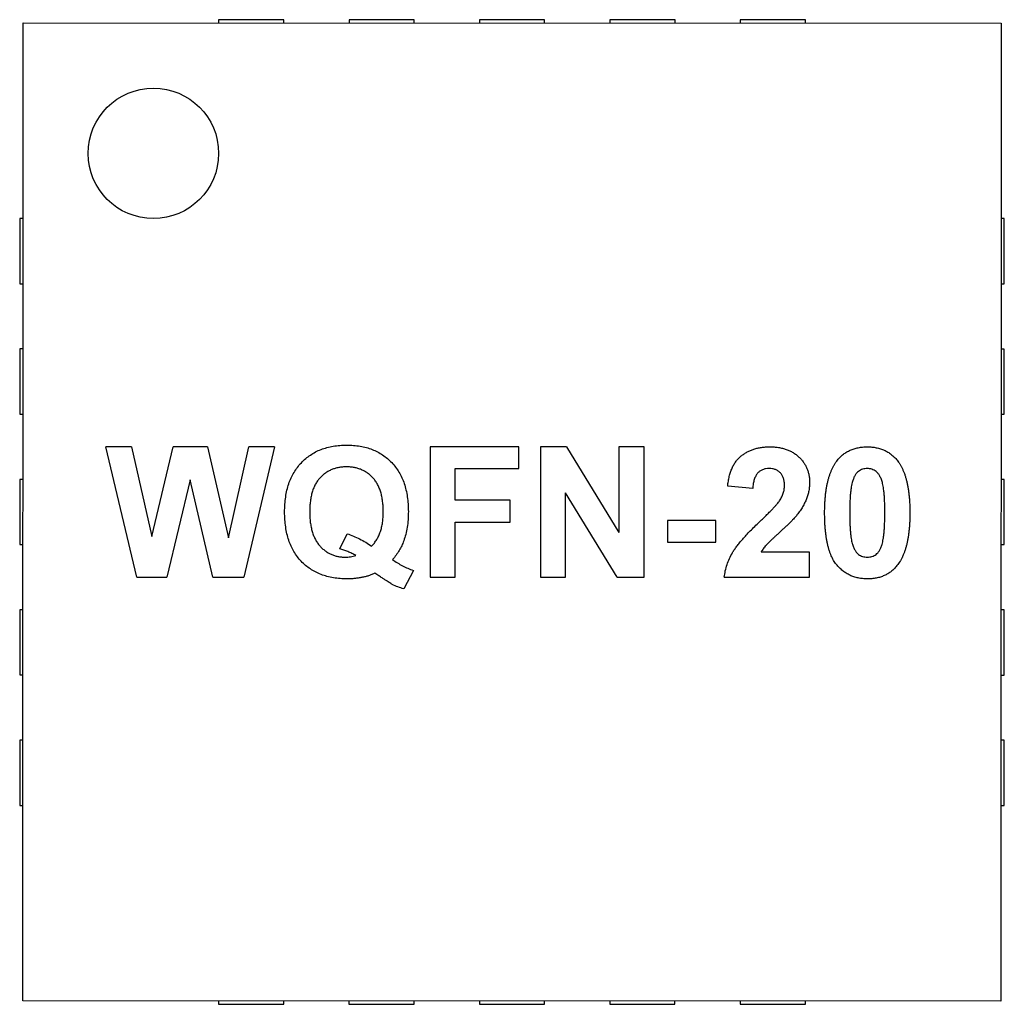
# Model space of a CAD drawing. Header units: millimetres. Extents: x 344 to 667, y 229 to 335.
# Tile 57 of 206: x 576.69 to 579.71, y 254.82 to 257.84. Entities that reach past the tile are written whole.
import ezdxf

# ---------------------------------------------------------------- set-up
doc = ezdxf.new("R2010")
doc.units = ezdxf.units.MM
doc.header["$LTSCALE"] = 0.5
doc.layers.get('0').update_dxf_attribs({"linetype": 'CONTINUOUS'})

msp = doc.modelspace()

# ---------------------------------------------------------------- linework, layer by layer
at = {"linetype": 'Continuous'}
for p, q in [((577.3034, 257.8399), (577.3034, 257.8299)), ((577.5034, 257.8399), (577.3034, 257.8399)), ((577.5034, 257.8299), (577.5034, 257.8399)), ((577.7034, 257.8399), (577.7034, 257.8299)), ((577.9034, 257.8399), (577.7034, 257.8399)), ((577.9034, 257.8299), (577.9034, 257.8399)), ((578.1034, 257.8399), (578.1034, 257.8299)), ((578.3034, 257.8399), (578.1034, 257.8399)), ((578.3034, 257.8299), (578.3034, 257.8399)), ((578.5034, 257.8398), (578.5034, 257.8298)), ((578.7034, 257.8398), (578.5034, 257.8398)), ((578.7034, 257.8298), (578.7034, 257.8398)), ((578.9034, 257.8398), (578.9034, 257.8298)), ((579.1034, 257.8398), (578.9034, 257.8398)), ((579.1034, 257.8298), (579.1034, 257.8398)), ((576.7031, 254.83), (576.7034, 257.83)), ((576.7034, 257.83), (579.7034, 257.8297)), ((579.7034, 257.8297), (579.7031, 254.8297)), ((576.6933, 257.23), (576.6933, 257.03)), ((576.7033, 257.23), (576.6933, 257.23)), ((579.7133, 257.2297), (579.7033, 257.2297)), ((579.7133, 257.0297), (579.7133, 257.2297)), ((576.6933, 257.03), (576.7033, 257.03)), ((579.7033, 257.0297), (579.7133, 257.0297)), ((576.7033, 256.83), (576.6933, 256.83)), ((576.6933, 256.83), (576.6933, 256.63)), ((579.7133, 256.8297), (579.7033, 256.8297)), ((579.7133, 256.6297), (579.7133, 256.8297)), ((576.6933, 256.63), (576.7033, 256.63)), ((579.7033, 256.6297), (579.7133, 256.6297)), ((577.0359, 256.53), (576.9571, 256.53)), ((577.0528, 256.13), (576.9571, 256.53)), ((577.0359, 256.53), (577.0981, 256.2552)), ((577.0981, 256.2552), (577.1639, 256.53)), ((577.2689, 256.5299), (577.1639, 256.53)), ((577.2689, 256.5299), (577.334, 256.2505)), ((577.334, 256.2505), (577.396, 256.5299)), ((577.475, 256.5299), (577.381, 256.1299)), ((577.475, 256.5299), (577.396, 256.5299)), ((577.952, 256.5299), (577.9519, 256.1299)), ((578.2238, 256.5299), (577.952, 256.5299)), ((578.2237, 256.4632), (578.2238, 256.5299)), ((578.3708, 256.5298), (578.2904, 256.5299)), ((578.2904, 256.5299), (578.2904, 256.1299)), ((578.3708, 256.5298), (578.5314, 256.2669)), ((578.6084, 256.5298), (578.5314, 256.5298)), ((578.5314, 256.5298), (578.5314, 256.2669)), ((578.6083, 256.1298), (578.6084, 256.5298)), ((578.0289, 256.4632), (578.2237, 256.4632)), ((578.0289, 256.3658), (578.0289, 256.4632)), ((576.7032, 256.43), (576.6932, 256.43)), ((576.6932, 256.43), (576.6932, 256.23)), ((577.2161, 256.429), (577.1445, 256.13)), ((577.2857, 256.1299), (577.2161, 256.429)), ((579.7132, 256.4297), (579.7032, 256.4297)), ((579.7132, 256.2297), (579.7132, 256.4297)), ((578.5255, 256.1298), (578.3673, 256.3887)), ((578.3673, 256.1298), (578.3673, 256.3887)), ((578.9417, 256.4016), (578.8648, 256.4091)), ((578.1981, 256.3658), (578.0289, 256.3658)), ((578.1981, 256.2991), (578.1981, 256.3658)), ((578.0288, 256.1299), (578.0289, 256.2991)), ((578.0289, 256.2991), (578.1981, 256.2991)), ((578.8289, 256.3042), (578.6801, 256.3042)), ((578.6801, 256.3042), (578.6801, 256.2375)), ((578.8289, 256.2375), (578.8289, 256.3042)), ((577.675, 256.2171), (577.6974, 256.2632)), ((576.6932, 256.23), (576.7032, 256.23)), ((578.6801, 256.2375), (578.8289, 256.2375)), ((579.116, 256.2067), (578.9674, 256.2067)), ((579.116, 256.1298), (579.116, 256.2067)), ((579.7032, 256.2297), (579.7132, 256.2297)), ((577.9006, 256.1504), (577.8712, 256.094)), ((577.0528, 256.13), (577.1445, 256.13)), ((577.2857, 256.1299), (577.381, 256.1299)), ((577.9519, 256.1299), (578.0288, 256.1299)), ((578.2904, 256.1299), (578.3673, 256.1298)), ((578.5255, 256.1298), (578.6083, 256.1298)), ((578.8545, 256.1298), (579.116, 256.1298)), ((576.7032, 256.03), (576.6932, 256.03)), ((576.6932, 256.03), (576.6932, 255.83)), ((579.7132, 256.0297), (579.7032, 256.0297)), ((579.7132, 255.8297), (579.7132, 256.0297)), ((576.6932, 255.83), (576.7032, 255.83)), ((579.7032, 255.8297), (579.7132, 255.8297)), ((576.6932, 255.63), (576.6931, 255.43)), ((576.7032, 255.63), (576.6932, 255.63)), ((579.7132, 255.6297), (579.7032, 255.6297)), ((579.7131, 255.4297), (579.7132, 255.6297)), ((576.6931, 255.43), (576.7031, 255.43)), ((579.7031, 255.4297), (579.7131, 255.4297)), ((579.7031, 254.8297), (576.7031, 254.83)), ((577.3031, 254.8299), (577.3031, 254.8199)), ((577.3031, 254.8199), (577.5031, 254.8199)), ((577.5031, 254.8199), (577.5031, 254.8299)), ((577.7031, 254.8299), (577.7031, 254.8199)), ((577.7031, 254.8199), (577.9031, 254.8199)), ((577.9031, 254.8199), (577.9031, 254.8299)), ((578.1031, 254.8299), (578.1031, 254.8199)), ((578.1031, 254.8199), (578.3031, 254.8199)), ((578.3031, 254.8199), (578.3031, 254.8299)), ((578.5031, 254.8298), (578.5031, 254.8198)), ((578.5031, 254.8198), (578.7031, 254.8198)), ((578.7031, 254.8198), (578.7031, 254.8298)), ((578.9031, 254.8298), (578.9031, 254.8198)), ((578.9031, 254.8198), (579.1031, 254.8198)), ((579.1031, 254.8198), (579.1031, 254.8298))]:
    msp.add_line(p, q, dxfattribs=at)
msp.add_circle((577.1033, 257.43), 0.2, dxfattribs=at)
for points, knots in [([(577.5058, 256.3299), (577.5059, 256.3378), (577.5062, 256.3531), (577.5087, 256.3755), (577.5126, 256.3965), (577.5182, 256.4161), (577.5254, 256.4345), (577.5343, 256.4514), (577.5448, 256.467), (577.5568, 256.4812), (577.5702, 256.4939), (577.5849, 256.5049), (577.6006, 256.5143), (577.6175, 256.522), (577.6356, 256.5278), (577.6548, 256.532), (577.6751, 256.5345), (577.6891, 256.5349), (577.6962, 256.535)], [0, 0, 0, 0, 0.07458, 0.144979, 0.212125, 0.276506, 0.338205, 0.398104, 0.45711, 0.515732, 0.57382, 0.631378, 0.688708, 0.746945, 0.806473, 0.868327, 0.93248, 1, 1, 1, 1]), ([(577.6962, 256.535), (577.7033, 256.5349), (577.7171, 256.5347), (577.7373, 256.532), (577.7563, 256.5279), (577.7743, 256.522), (577.791, 256.5144), (577.8067, 256.5051), (577.8212, 256.4941), (577.8345, 256.4815), (577.8465, 256.4674), (577.857, 256.4519), (577.8657, 256.435), (577.873, 256.4168), (577.8784, 256.3972), (577.8824, 256.3763), (577.8848, 256.3541), (577.8851, 256.3388), (577.8853, 256.331)], [0, 0, 0, 0, 0.067422, 0.131501, 0.19319, 0.252605, 0.310973, 0.36831, 0.425668, 0.483758, 0.542387, 0.601338, 0.661492, 0.723339, 0.787562, 0.854627, 0.925464, 1, 1, 1, 1]), ([(578.8648, 256.4091), (578.8654, 256.4143), (578.8666, 256.4244), (578.8696, 256.4389), (578.8734, 256.4522), (578.8781, 256.4644), (578.8837, 256.4755), (578.8903, 256.4854), (578.8978, 256.4942), (578.906, 256.5018), (578.9151, 256.5084), (578.9246, 256.5142), (578.9348, 256.519), (578.9455, 256.5229), (578.9566, 256.5261), (578.9684, 256.5282), (578.9807, 256.5296), (578.989, 256.5297), (578.9933, 256.5298)], [0, 0, 0, 0, 0.079436, 0.154013, 0.224141, 0.289934, 0.352732, 0.412726, 0.470303, 0.527169, 0.583502, 0.639948, 0.696585, 0.753727, 0.812707, 0.872963, 0.935035, 1, 1, 1, 1]), ([(578.9933, 256.5298), (578.998, 256.5297), (579.007, 256.5295), (579.0202, 256.5281), (579.0327, 256.5256), (579.0444, 256.5223), (579.0553, 256.5178), (579.0655, 256.5125), (579.0748, 256.506), (579.0834, 256.4987), (579.091, 256.4907), (579.0978, 256.4822), (579.1034, 256.4732), (579.1081, 256.4637), (579.1116, 256.4537), (579.1141, 256.4432), (579.1158, 256.4322), (579.116, 256.4248), (579.1161, 256.421)], [0, 0, 0, 0, 0.075672, 0.147381, 0.216085, 0.281698, 0.34546, 0.407486, 0.468731, 0.529782, 0.590033, 0.648548, 0.705954, 0.763102, 0.820289, 0.878479, 0.938226, 1, 1, 1, 1]), ([(579.2018, 256.4892), (579.2046, 256.4924), (579.2101, 256.4988), (579.2196, 256.5071), (579.2298, 256.5142), (579.2409, 256.5198), (579.2528, 256.5244), (579.2655, 256.5274), (579.279, 256.5294), (579.2883, 256.5297), (579.293, 256.5298)], [0, 0, 0, 0, 0.123958, 0.2447, 0.363941, 0.484152, 0.605999, 0.731306, 0.862758, 1, 1, 1, 1]), ([(579.293, 256.5298), (579.2977, 256.5297), (579.307, 256.5294), (579.3205, 256.5274), (579.3332, 256.5243), (579.3452, 256.5198), (579.3563, 256.514), (579.3665, 256.5068), (579.3761, 256.4984), (579.3817, 256.4919), (579.3845, 256.4887)], [0, 0, 0, 0, 0.137323, 0.267352, 0.392965, 0.51492, 0.6342, 0.754352, 0.875575, 1, 1, 1, 1]), ([(579.1622, 256.3279), (579.1622, 256.3325), (579.1623, 256.3415), (579.1628, 256.3547), (579.1635, 256.3675), (579.1646, 256.3798), (579.166, 256.3916), (579.1676, 256.403), (579.1697, 256.4138), (579.1721, 256.4241), (579.1746, 256.434), (579.1776, 256.4433), (579.1807, 256.4522), (579.1844, 256.4605), (579.1882, 256.4684), (579.1924, 256.4758), (579.1969, 256.4828), (579.2002, 256.487), (579.2018, 256.4892)], [0, 0, 0, 0, 0.081529, 0.159787, 0.235743, 0.308564, 0.379174, 0.446742, 0.511904, 0.574573, 0.634354, 0.692516, 0.748439, 0.802149, 0.853871, 0.90396, 0.952602, 1, 1, 1, 1]), ([(579.3845, 256.4887), (579.3861, 256.4866), (579.3894, 256.4823), (579.3938, 256.4754), (579.398, 256.4681), (579.4017, 256.4602), (579.4053, 256.4518), (579.4086, 256.443), (579.4114, 256.4336), (579.4141, 256.4238), (579.4163, 256.4134), (579.4183, 256.4025), (579.42, 256.3912), (579.4213, 256.3793), (579.4225, 256.367), (579.4231, 256.3541), (579.4237, 256.3407), (579.4237, 256.3317), (579.4237, 256.327)], [0, 0, 0, 0, 0.046673, 0.095251, 0.144862, 0.19631, 0.249763, 0.305775, 0.363267, 0.423548, 0.486033, 0.551487, 0.619434, 0.689951, 0.763148, 0.839004, 0.918105, 1, 1, 1, 1]), ([(577.6957, 256.4684), (577.6916, 256.4683), (577.6835, 256.4681), (577.6718, 256.4664), (577.6606, 256.4638), (577.6501, 256.46), (577.6401, 256.4552), (577.6307, 256.4492), (577.6219, 256.4422), (577.6137, 256.4342), (577.6064, 256.425), (577.6, 256.4148), (577.5946, 256.4034), (577.5903, 256.3909), (577.5869, 256.3774), (577.5844, 256.3629), (577.583, 256.3472), (577.5828, 256.3364), (577.5827, 256.3309)], [0, 0, 0, 0, 0.061257, 0.119813, 0.176195, 0.231498, 0.286236, 0.341246, 0.396663, 0.45314, 0.511101, 0.570744, 0.632775, 0.697622, 0.76653, 0.8395, 0.917315, 1, 1, 1, 1]), ([(577.8084, 256.3295), (577.8083, 256.3351), (577.8081, 256.3461), (577.8067, 256.3619), (577.8042, 256.3767), (577.8009, 256.3904), (577.7964, 256.4029), (577.7911, 256.4143), (577.7848, 256.4247), (577.7774, 256.4339), (577.7693, 256.442), (577.7606, 256.4491), (577.7513, 256.4551), (577.7413, 256.4599), (577.7307, 256.4637), (577.7196, 256.4664), (577.7078, 256.468), (577.6998, 256.4683), (577.6957, 256.4684)], [0, 0, 0, 0, 0.083481, 0.161716, 0.23551, 0.304764, 0.369809, 0.431905, 0.491729, 0.549417, 0.605906, 0.661002, 0.715418, 0.769897, 0.824939, 0.881148, 0.939428, 1, 1, 1, 1]), ([(578.9917, 256.4631), (578.9882, 256.463), (578.9815, 256.4627), (578.9719, 256.46), (578.9635, 256.4554), (578.9575, 256.4501), (578.9535, 256.445), (578.9508, 256.4405), (578.9484, 256.4355), (578.9463, 256.4299), (578.9446, 256.4236), (578.9433, 256.4168), (578.9422, 256.4094), (578.9419, 256.4043), (578.9417, 256.4016)], [0, 0, 0, 0, 0.116899, 0.225824, 0.330086, 0.435451, 0.490307, 0.548244, 0.610767, 0.677675, 0.749189, 0.826859, 0.910112, 1, 1, 1, 1]), ([(579.0391, 256.4106), (579.039, 256.4146), (579.0387, 256.4222), (579.0364, 256.4328), (579.0324, 256.442), (579.0268, 256.4497), (579.0197, 256.4557), (579.0115, 256.4602), (579.0019, 256.4626), (578.9952, 256.463), (578.9917, 256.4631)], [0, 0, 0, 0, 0.14914, 0.282162, 0.404656, 0.52111, 0.634416, 0.748796, 0.868711, 1, 1, 1, 1]), ([(579.293, 256.4631), (579.2905, 256.463), (579.2857, 256.4628), (579.2787, 256.4611), (579.2721, 256.4584), (579.2658, 256.4547), (579.26, 256.4494), (579.2552, 256.4424), (579.2509, 256.4337), (579.2488, 256.4273), (579.2477, 256.4238)], [0, 0, 0, 0, 0.112424, 0.222385, 0.330122, 0.441243, 0.558075, 0.686949, 0.834033, 1, 1, 1, 1]), ([(579.3468, 256.327), (579.3468, 256.3325), (579.3468, 256.3429), (579.3464, 256.3579), (579.3459, 256.3716), (579.345, 256.384), (579.344, 256.395), (579.3426, 256.4047), (579.3412, 256.4131), (579.3388, 256.4221), (579.3355, 256.4317), (579.331, 256.4414), (579.3259, 256.449), (579.3201, 256.4546), (579.3138, 256.4584), (579.3072, 256.4611), (579.3002, 256.4628), (579.2954, 256.463), (579.293, 256.4631)], [0, 0, 0, 0, 0.100697, 0.193034, 0.277511, 0.35372, 0.421648, 0.48196, 0.534145, 0.579041, 0.655378, 0.720508, 0.776233, 0.824061, 0.868169, 0.910885, 0.954949, 1, 1, 1, 1]), ([(579.1161, 256.421), (579.116, 256.4166), (579.1158, 256.408), (579.1139, 256.3952), (579.1111, 256.3827), (579.1069, 256.3705), (579.1015, 256.3582), (579.0947, 256.3459), (579.0867, 256.3331), (579.0805, 256.3249), (579.0773, 256.3207)], [0, 0, 0, 0, 0.119176, 0.236427, 0.352664, 0.469086, 0.589463, 0.717601, 0.854189, 1, 1, 1, 1]), ([(579.2477, 256.4238), (579.247, 256.4213), (579.2455, 256.4157), (579.2438, 256.4067), (579.2424, 256.3964), (579.2412, 256.3849), (579.2402, 256.3722), (579.2396, 256.3582), (579.2392, 256.3431), (579.2392, 256.3325), (579.2391, 256.3271)], [0, 0, 0, 0, 0.082373, 0.177042, 0.283337, 0.401576, 0.532699, 0.675937, 0.831413, 1, 1, 1, 1]), ([(579.0239, 256.3644), (579.0262, 256.3683), (579.0307, 256.3757), (579.0356, 256.3873), (579.0385, 256.399), (579.0389, 256.4068), (579.0391, 256.4106)], [0, 0, 0, 0, 0.272796, 0.526191, 0.766904, 1, 1, 1, 1]), ([(578.9627, 256.2998), (578.9666, 256.3036), (578.9742, 256.3109), (578.9849, 256.3213), (578.9943, 256.3309), (579.0026, 256.3394), (579.0097, 256.347), (579.0155, 256.3536), (579.0202, 256.3592), (579.0228, 256.3628), (579.0239, 256.3644)], [0, 0, 0, 0, 0.18509, 0.352357, 0.50308, 0.637279, 0.752473, 0.851886, 0.934339, 1, 1, 1, 1]), ([(577.6978, 256.1248), (577.6905, 256.125), (577.6763, 256.1253), (577.6555, 256.1278), (577.6359, 256.132), (577.6176, 256.1379), (577.6005, 256.1455), (577.5845, 256.1548), (577.5699, 256.1658), (577.5564, 256.1784), (577.5445, 256.1926), (577.5341, 256.2082), (577.5253, 256.2252), (577.5181, 256.2436), (577.5125, 256.2632), (577.5087, 256.2843), (577.5062, 256.3067), (577.5059, 256.322), (577.5058, 256.3299)], [0, 0, 0, 0, 0.068631, 0.134155, 0.19663, 0.256526, 0.315111, 0.37241, 0.429632, 0.487209, 0.545326, 0.603638, 0.66341, 0.724657, 0.788662, 0.855369, 0.925856, 1, 1, 1, 1]), ([(577.5827, 256.3309), (577.5828, 256.3252), (577.583, 256.3143), (577.5844, 256.2984), (577.5868, 256.2836), (577.5901, 256.2699), (577.5944, 256.2573), (577.5997, 256.2458), (577.606, 256.2353), (577.6132, 256.2261), (577.6212, 256.218), (577.6297, 256.2109), (577.6387, 256.2048), (577.6482, 256.1999), (577.6583, 256.1961), (577.6688, 256.1934), (577.6799, 256.1918), (577.6874, 256.1916), (577.6913, 256.1914)], [0, 0, 0, 0, 0.084803, 0.164676, 0.239573, 0.309924, 0.376624, 0.439897, 0.50046, 0.559127, 0.615945, 0.671293, 0.725445, 0.778811, 0.832086, 0.886458, 0.94208, 1, 1, 1, 1]), ([(577.7726, 256.225), (577.7755, 256.2282), (577.7813, 256.2345), (577.7885, 256.2453), (577.7947, 256.257), (577.7996, 256.2697), (577.8036, 256.2833), (577.8063, 256.2978), (577.8081, 256.3134), (577.8083, 256.324), (577.8084, 256.3295)], [0, 0, 0, 0, 0.113353, 0.226977, 0.343139, 0.462571, 0.58707, 0.717508, 0.854869, 1, 1, 1, 1]), ([(577.8853, 256.331), (577.8851, 256.3228), (577.8848, 256.3067), (577.8821, 256.2834), (577.8778, 256.2615), (577.8733, 256.2478), (577.8711, 256.2411)], [0, 0, 0, 0, 0.270917, 0.526654, 0.769121, 1, 1, 1, 1]), ([(579.0773, 256.3207), (579.076, 256.3191), (579.0734, 256.3158), (579.069, 256.3108), (579.0639, 256.3053), (579.0581, 256.2992), (579.0515, 256.2928), (579.0443, 256.2858), (579.0362, 256.2785), (579.0279, 256.2708), (579.0195, 256.2632), (579.0118, 256.2561), (579.0047, 256.2497), (578.9988, 256.2439), (578.9935, 256.2389), (578.989, 256.2345), (578.9854, 256.2309), (578.9804, 256.2252), (578.974, 256.2175), (578.9695, 256.2102), (578.9674, 256.2067)], [0, 0, 0, 0, 0.036975, 0.079193, 0.126701, 0.179184, 0.237369, 0.300559, 0.369153, 0.443112, 0.516018, 0.582473, 0.642137, 0.69462, 0.740679, 0.779589, 0.812074, 0.837814, 0.922565, 1, 1, 1, 1]), ([(579.293, 256.1246), (579.2882, 256.1248), (579.2788, 256.1251), (579.2651, 256.1272), (579.2521, 256.1306), (579.2398, 256.1355), (579.2282, 256.1419), (579.2173, 256.1495), (579.2073, 256.1587), (579.1994, 256.1673), (579.1937, 256.175), (579.1897, 256.1814), (579.1857, 256.1883), (579.1824, 256.1958), (579.179, 256.2038), (579.1761, 256.2124), (579.1735, 256.2216), (579.171, 256.2312), (579.169, 256.2414), (579.1671, 256.2521), (579.1657, 256.2634), (579.1644, 256.2753), (579.1634, 256.2877), (579.1627, 256.3006), (579.1623, 256.314), (579.1622, 256.3232), (579.1622, 256.3279)], [0, 0, 0, 0, 0.052409, 0.102698, 0.151428, 0.199593, 0.247225, 0.295496, 0.34477, 0.395913, 0.422466, 0.450208, 0.479008, 0.508969, 0.540574, 0.57368, 0.608385, 0.644555, 0.682462, 0.722219, 0.763823, 0.807353, 0.852522, 0.899675, 0.948823, 1, 1, 1, 1]), ([(579.2391, 256.3271), (579.2392, 256.3216), (579.2393, 256.3112), (579.2395, 256.2962), (579.2402, 256.2825), (579.2409, 256.2702), (579.2421, 256.2591), (579.2433, 256.2494), (579.2449, 256.2411), (579.2471, 256.232), (579.2505, 256.2224), (579.2551, 256.2128), (579.26, 256.2051), (579.2659, 256.1996), (579.2722, 256.1959), (579.2787, 256.1932), (579.2857, 256.1917), (579.2905, 256.1914), (579.293, 256.1913)], [0, 0, 0, 0, 0.100835, 0.193283, 0.277401, 0.353678, 0.422236, 0.482563, 0.534908, 0.579742, 0.655714, 0.721145, 0.776666, 0.824218, 0.868127, 0.911357, 0.954889, 1, 1, 1, 1]), ([(579.3382, 256.2306), (579.3389, 256.2332), (579.3404, 256.2387), (579.3421, 256.2477), (579.3436, 256.2579), (579.3447, 256.2693), (579.3457, 256.282), (579.3463, 256.2959), (579.3467, 256.3111), (579.3468, 256.3216), (579.3468, 256.327)], [0, 0, 0, 0, 0.082643, 0.176812, 0.282638, 0.401264, 0.531994, 0.675701, 0.831686, 1, 1, 1, 1]), ([(579.4237, 256.327), (579.4237, 256.3224), (579.4237, 256.3134), (579.4231, 256.3), (579.4225, 256.2872), (579.4213, 256.2749), (579.42, 256.263), (579.4183, 256.2516), (579.4162, 256.2408), (579.414, 256.2304), (579.4113, 256.2206), (579.4083, 256.2112), (579.4052, 256.2023), (579.4016, 256.1939), (579.3977, 256.186), (579.3935, 256.1786), (579.3891, 256.1717), (579.3858, 256.1674), (579.3841, 256.1653)], [0, 0, 0, 0, 0.081774, 0.160286, 0.236029, 0.309118, 0.37953, 0.447377, 0.512357, 0.574749, 0.634941, 0.692941, 0.748708, 0.802702, 0.854279, 0.904229, 0.952735, 1, 1, 1, 1]), ([(578.8545, 256.1298), (578.8554, 256.1364), (578.8571, 256.1495), (578.8626, 256.1687), (578.8699, 256.1875), (578.8779, 256.2027), (578.8857, 256.215), (578.8929, 256.225), (578.9014, 256.2357), (578.9112, 256.2472), (578.9222, 256.2594), (578.9345, 256.2723), (578.9481, 256.2858), (578.9577, 256.2951), (578.9627, 256.2998)], [0, 0, 0, 0, 0.096357, 0.192661, 0.289455, 0.388479, 0.441921, 0.501521, 0.567883, 0.640892, 0.720371, 0.806637, 0.900016, 1, 1, 1, 1]), ([(577.6974, 256.2632), (577.7039, 256.261), (577.717, 256.2564), (577.736, 256.2474), (577.7547, 256.2372), (577.7666, 256.2291), (577.7726, 256.225)], [0, 0, 0, 0, 0.244818, 0.491998, 0.743123, 1, 1, 1, 1]), ([(577.8711, 256.2411), (577.8691, 256.2362), (577.8651, 256.2261), (577.8572, 256.2117), (577.8479, 256.1974), (577.8405, 256.1884), (577.8368, 256.1838)], [0, 0, 0, 0, 0.237054, 0.482244, 0.735578, 1, 1, 1, 1]), ([(579.293, 256.1913), (579.2954, 256.1914), (579.3003, 256.1916), (579.3073, 256.1933), (579.3139, 256.1959), (579.3201, 256.1998), (579.3259, 256.205), (579.3308, 256.212), (579.335, 256.2207), (579.3371, 256.2271), (579.3382, 256.2306)], [0, 0, 0, 0, 0.113638, 0.222386, 0.331252, 0.44131, 0.558128, 0.686986, 0.834053, 1, 1, 1, 1]), ([(577.7244, 256.1968), (577.7203, 256.1989), (577.7123, 256.2031), (577.7, 256.2084), (577.6876, 256.2132), (577.6792, 256.2158), (577.675, 256.2171)], [0, 0, 0, 0, 0.255426, 0.50581, 0.754428, 1, 1, 1, 1]), ([(577.6913, 256.1914), (577.6942, 256.1915), (577.6999, 256.1916), (577.7083, 256.1927), (577.7164, 256.1943), (577.7217, 256.196), (577.7244, 256.1968)], [0, 0, 0, 0, 0.257207, 0.506645, 0.754488, 1, 1, 1, 1]), ([(577.8368, 256.1838), (577.8417, 256.1804), (577.8516, 256.1736), (577.8674, 256.1648), (577.8837, 256.1569), (577.895, 256.1526), (577.9006, 256.1504)], [0, 0, 0, 0, 0.248714, 0.498394, 0.748261, 1, 1, 1, 1]), ([(577.7829, 256.1418), (577.7796, 256.1404), (577.7732, 256.1376), (577.7632, 256.1342), (577.7529, 256.1313), (577.7424, 256.1289), (577.7316, 256.1271), (577.7206, 256.1257), (577.7093, 256.1249), (577.7017, 256.1248), (577.6978, 256.1248)], [0, 0, 0, 0, 0.120128, 0.241418, 0.36342, 0.48673, 0.611479, 0.738146, 0.867845, 1, 1, 1, 1]), ([(577.8359, 256.1079), (577.8353, 256.1081), (577.8337, 256.109), (577.8307, 256.111), (577.8262, 256.1138), (577.8203, 256.1175), (577.8129, 256.1223), (577.8041, 256.1279), (577.794, 256.1346), (577.7867, 256.1393), (577.7829, 256.1418)], [0, 0, 0, 0, 0.030172, 0.087375, 0.171424, 0.282997, 0.422099, 0.586971, 0.780067, 1, 1, 1, 1]), ([(579.3841, 256.1653), (579.3814, 256.162), (579.3759, 256.1556), (579.3664, 256.1473), (579.3561, 256.1403), (579.345, 256.1346), (579.3332, 256.13), (579.3204, 256.127), (579.307, 256.125), (579.2977, 256.1248), (579.293, 256.1246)], [0, 0, 0, 0, 0.123954, 0.244691, 0.363928, 0.483447, 0.606014, 0.731315, 0.862763, 1, 1, 1, 1]), ([(577.8712, 256.094), (577.8652, 256.0959), (577.8531, 256.0996), (577.8417, 256.1051), (577.8359, 256.1079)], [0, 0, 0, 0, 0.496057, 1, 1, 1, 1])]:
    msp.add_open_spline(points, degree=3, knots=knots, dxfattribs=at)

doc.saveas('drawing.dxf')
